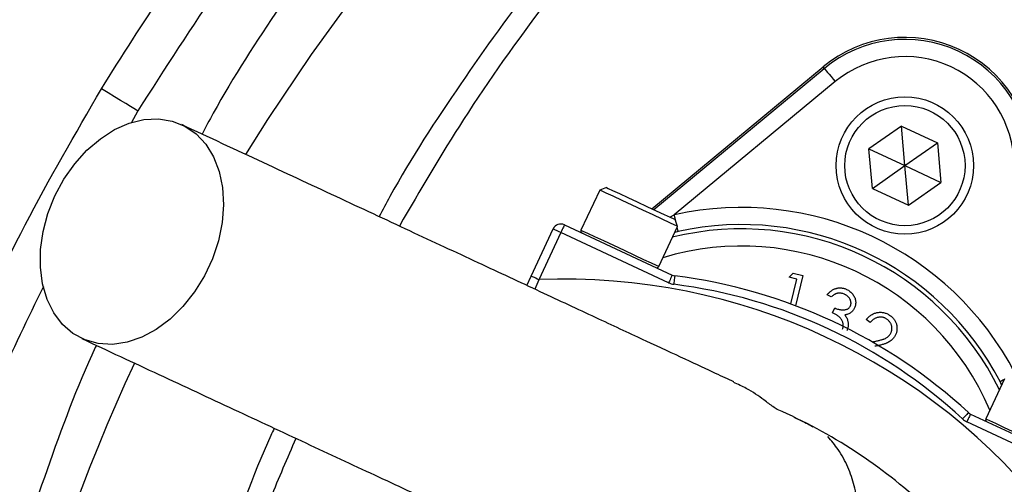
# Model space of a CAD drawing. Header units: millimetres. Extents: x 1218 to 2618, y 1282 to 2682.
# Tile 5 of 19: x 1687 to 1801, y 2070 to 2125. Entities that reach past the tile are written whole.
import ezdxf

# ---------------------------------------------------------------- set-up
doc = ezdxf.new("R2010")
doc.units = ezdxf.units.MM

msp = doc.modelspace()

# ---------------------------------------------------------------- linework, layer by layer
at = {"color": 7, "linetype": 'Continuous', "lineweight": 25}
for p, q in [((1760.36, 2102.55), (1780.31, 2119.07)), ((1760.59, 2102.45), (1780.45, 2118.89)), ((1780.45, 2118.89), (1780.31, 2119.07)), ((1781.73, 2117.35), (1762.99, 2101.84)), ((1789.43, 2112.17), (1785.64, 2109.52)), ((1789.43, 2112.17), (1793.61, 2110.22)), ((1789.83, 2107.57), (1789.43, 2112.17)), ((1789.83, 2107.57), (1793.61, 2110.22)), ((1793.61, 2110.22), (1794.02, 2105.62)), ((1786.05, 2104.92), (1785.64, 2109.52)), ((1785.64, 2109.52), (1789.83, 2107.57)), ((1786.05, 2104.92), (1789.83, 2107.57)), ((1789.83, 2107.57), (1794.02, 2105.62)), ((1790.23, 2102.97), (1789.83, 2107.57)), ((1790.23, 2102.97), (1794.02, 2105.62)), ((1754.3, 2104.72), (1752.12, 2100.05)), ((1755.09, 2105.01), (1754.3, 2104.72)), ((1754.3, 2104.72), (1754.3, 2104.72)), ((1786.05, 2104.92), (1790.23, 2102.97)), ((1763.36, 2100.49), (1763.07, 2101.29)), ((1746.32, 2094.7), (1748.87, 2100.19)), ((1749.78, 2099.76), (1747.22, 2094.28)), ((1762.32, 2093.91), (1749.78, 2099.76)), ((1750.2, 2100.67), (1762.75, 2094.82)), ((1761.18, 2095.83), (1763.36, 2100.49)), ((1763.43, 2099.89), (1763.03, 2099.79)), ((1745.81, 2093.62), (1746.32, 2094.7)), ((1776.34, 2094.57), (1776.82, 2095.05)), ((1777.25, 2094.35), (1776.34, 2094.57)), ((1776.55, 2091.45), (1777.25, 2094.35)), ((1776.82, 2095.05), (1777.96, 2094.78)), ((1777.96, 2094.78), (1777.11, 2091.24)), ((1781.26, 2092.28), (1780.78, 2092.51)), ((1781.42, 2090.43), (1781.68, 2090.99)), ((1785.8, 2089.3), (1785.34, 2089.64)), ((1786.01, 2087.04), (1786.08, 2087.05)), ((1801.42, 2082.74), (1799.25, 2078.08)), ((1801.09, 2082.03), (1800.91, 2082.41)), ((1797.47, 2078.63), (1810.02, 2072.78)), ((1809.59, 2071.87), (1797.05, 2077.72))]:
    msp.add_line(p, q, dxfattribs=at)
at = {"color": 1, "linetype": 'Continuous', "lineweight": 25}
for p, q in [((1700.54, 2113.94), (1699.75, 2112.52)), ((1762.45, 2101.58), (1762.99, 2101.84)), ((1747.22, 2094.28), (1746.76, 2093.17))]:
    msp.add_line(p, q, dxfattribs=at)
at = {"color": 7, "linetype": 'Continuous', "lineweight": 25, "flags": 128}
for points in [[(1713.12, 2108.87), (1715.67, 2112.94), (1720.74, 2120.52), (1726.11, 2127.92), (1731.77, 2135.11), (1737.7, 2142.08), (1743.91, 2148.84), (1750.38, 2155.36), (1757.1, 2161.63), (1764.07, 2167.65), (1771.26, 2173.42), (1778.68, 2178.91), (1786.32, 2184.13), (1794.15, 2189.06), (1802.17, 2193.69), (1810.37, 2198.03), (1818.73, 2202.07), (1827.25, 2205.79), (1835.91, 2209.2), (1844.69, 2212.28)], [(1780.45, 2118.89), (1780.48, 2118.86), (1780.55, 2118.77), (1780.67, 2118.62), (1780.83, 2118.43), (1781.03, 2118.2), (1781.24, 2117.94), (1781.48, 2117.65), (1781.73, 2117.35)], [(1700.54, 2113.94), (1700.38, 2114.03), (1700.09, 2114.21), (1699.67, 2114.47), (1699.14, 2114.79), (1698.52, 2115.17), (1697.82, 2115.59), (1697.07, 2116.04), (1696.3, 2116.51)], [(1690.89, 2104.05), (1691.94, 2106), (1693.19, 2107.78), (1694.62, 2109.37), (1696.18, 2110.7), (1697.83, 2111.76), (1699.54, 2112.51), (1701.25, 2112.93), (1702.93, 2113.01), (1704.53, 2112.75), (1706.01, 2112.16), (1707.32, 2111.26), (1708.45, 2110.05), (1709.35, 2108.59), (1710, 2106.89), (1710.39, 2105.02), (1710.51, 2103.01), (1710.35, 2100.93), (1709.92, 2098.81), (1709.23, 2096.72), (1708.29, 2094.72), (1707.14, 2092.85), (1705.79, 2091.16), (1704.3, 2089.69), (1702.68, 2088.49), (1701, 2087.59), (1699.28, 2087), (1697.58, 2086.75), (1695.94, 2086.84), (1694.39, 2087.26), (1692.99, 2088.01), (1691.77, 2089.07), (1690.75, 2090.41), (1689.97, 2091.99), (1689.45, 2093.78), (1689.2, 2095.73), (1689.22, 2097.78), (1689.51, 2099.89), (1690.08, 2102), (1690.89, 2104.05)], [(1763.36, 2100.49), (1763.34, 2100.5), (1763.05, 2100.64), (1762.45, 2100.92), (1761.58, 2101.32), (1760.51, 2101.82), (1759.31, 2102.38), (1758.08, 2102.95), (1756.9, 2103.5), (1755.87, 2103.99), (1755.05, 2104.37), (1754.52, 2104.62), (1754.3, 2104.72)], [(1755.09, 2105.01), (1755.1, 2105.01), (1755.3, 2104.91), (1755.81, 2104.67), (1756.59, 2104.31), (1757.57, 2103.86), (1758.67, 2103.34), (1759.8, 2102.81), (1760.88, 2102.31), (1761.81, 2101.88), (1762.52, 2101.55), (1762.95, 2101.35), (1763.07, 2101.29)], [(1749.78, 2099.76), (1749.6, 2099.85), (1749.43, 2099.93), (1749.27, 2100), (1749.14, 2100.06), (1749.02, 2100.12), (1748.94, 2100.16), (1748.89, 2100.18), (1748.87, 2100.19)], [(1750.2, 2100.67), (1750.19, 2100.65), (1750.17, 2100.6), (1750.13, 2100.52), (1750.08, 2100.41), (1750.01, 2100.27), (1749.94, 2100.11), (1749.86, 2099.94), (1749.78, 2099.76)], [(1747.22, 2094.28), (1747.04, 2094.36), (1746.87, 2094.44), (1746.72, 2094.52), (1746.58, 2094.58), (1746.47, 2094.63), (1746.38, 2094.67), (1746.33, 2094.7), (1746.32, 2094.7)], [(1762.75, 2094.82), (1762.74, 2094.8), (1762.71, 2094.75), (1762.68, 2094.67), (1762.62, 2094.56), (1762.56, 2094.42), (1762.49, 2094.26), (1762.41, 2094.09), (1762.32, 2093.91)], [(1763.04, 2094.73), (1763.04, 2094.72), (1763.03, 2094.66), (1763.02, 2094.57), (1763.01, 2094.44), (1762.99, 2094.29), (1762.97, 2094.12), (1762.94, 2093.94), (1762.92, 2093.74)], [(1797.21, 2078.8), (1797.2, 2078.79), (1797.16, 2078.75), (1797.1, 2078.68), (1797.02, 2078.59), (1796.91, 2078.47), (1796.8, 2078.35), (1796.67, 2078.21), (1796.54, 2078.07)], [(1797.47, 2078.63), (1797.46, 2078.61), (1797.44, 2078.56), (1797.4, 2078.48), (1797.35, 2078.36), (1797.28, 2078.23), (1797.21, 2078.07), (1797.13, 2077.9), (1797.05, 2077.72)]]:
    msp.add_lwpolyline(points, dxfattribs=at)
at = {"color": 1, "linetype": 'Continuous', "lineweight": 25, "flags": 128}
for points in [[(1763.19, 2100.96), (1763.16, 2101.1), (1763.08, 2101.46), (1762.99, 2101.84)], [(1752.12, 2100.05), (1752.12, 2100.05), (1752.34, 2099.95), (1752.87, 2099.7), (1753.69, 2099.32), (1754.73, 2098.84), (1755.9, 2098.29), (1757.14, 2097.71), (1758.34, 2097.15), (1759.41, 2096.65), (1760.28, 2096.25), (1760.88, 2095.97), (1761.16, 2095.84), (1761.18, 2095.83)], [(1763.43, 2099.89), (1763.42, 2099.93), (1763.39, 2100.05), (1763.35, 2100.23), (1763.31, 2100.4)], [(1801.38, 2082.65), (1801.22, 2082.57), (1801.06, 2082.48), (1800.95, 2082.43), (1800.91, 2082.41)], [(1799.25, 2078.08), (1799.31, 2078.05), (1799.69, 2077.87), (1800.36, 2077.56), (1801.29, 2077.12), (1802.41, 2076.6), (1803.63, 2076.03), (1804.85, 2075.46), (1806, 2074.93), (1806.98, 2074.47), (1807.73, 2074.12), (1808.18, 2073.91), (1808.31, 2073.85)]]:
    msp.add_lwpolyline(points, dxfattribs=at)
at = {"color": 7, "linetype": 'Continuous', "lineweight": 25}
for centre, radius in [((1918.04, 1981.79), 700), ((1918.04, 1981.79), 617.5), ((1918.04, 1981.79), 600), ((1918.04, 1981.79), 595), ((1918.04, 1981.79), 593.6), ((1918.04, 1981.79), 590.07), ((1918.04, 1981.79), 579), ((1918.04, 1981.79), 576), ((1918.04, 1981.79), 328), ((1918.04, 1981.79), 326.54), ((1918.04, 1981.79), 321.84), ((1918.04, 1981.79), 320.38), ((1918.04, 1981.79), 315), ((1918.04, 1981.79), 307.5), ((1918.04, 1981.79), 306.5), ((1918.04, 1981.79), 305), ((1918.04, 1981.79), 303), ((1789.83, 2107.57), 8), ((1789.83, 2107.57), 7)]:
    msp.add_circle(centre, radius, dxfattribs=at)
for centre, radius, start, end in [((1789.83, 2107.57), 14.93, 0.3695, 129.6305), ((1789.83, 2107.57), 14.7, 0.3695, 129.6305), ((1789.83, 2107.57), 12.7, 0.3695, 129.6305), ((1918.04, 1981.79), 125, 99.2069, 180), ((1918.04, 1981.79), 124, 99.2818, 180), ((1770.81, 2066.79), 35.91, 27.427, 102.573), ((1749.78, 2099.76), 1, 65, 155), ((1752.35, 2099.95), 0.25, 155, 245), ((1770.81, 2066.79), 33.91, 27.427, 102.573), ((1760.96, 2095.93), 0.25, 245, 335), ((1750.24, 2022.68), 71.67, 37.5829, 92.4171), ((1763.17, 2095.73), 1, 245, 262.8003), ((1755.32, 2033.55), 61.67, 47.1997, 82.8003), ((1763.17, 2095.73), 2, 245, 262.8003), ((1755.32, 2033.55), 60.67, 47.1997, 82.8003), ((1908.31, 1988.38), 229.32, 155.2014, 196.8814), ((1750.24, 2022.68), 61.67, 47.1997, 66.3645), ((1797.89, 2079.53), 2, 227.1997, 245), ((1797.89, 2079.53), 1, 227.1997, 245), ((1799.47, 2077.97), 0.25, 155, 245)]:
    msp.add_arc(centre, radius, start, end, dxfattribs=at)
at = {"color": 1, "linetype": 'Continuous', "lineweight": 25}
for radius, start, end in [(33.41, 26.0524, 103.9476), (31.41, 23.0383, 106.9617)]:
    msp.add_arc((1770.81, 2066.79), radius, start, end, dxfattribs=at)
at = {"color": 7, "linetype": 'Continuous', "lineweight": 25}
for points, knots in [([(2128.06, 2111.24), (2127.6, 2112.08), (2124.85, 2117.16), (2119.08, 2126.08), (2110.71, 2137.93), (2101.54, 2149.21), (2091.7, 2159.9), (2080.82, 2170.22), (2068.84, 2180.04), (2055.75, 2189.27), (2042, 2197.57), (2027.68, 2204.9), (2012.1, 2211.52), (1995.28, 2217.27), (1977.25, 2222.08), (1958.91, 2225.64), (1942.85, 2227.69), (1929.21, 2228.64), (1915.85, 2228.94), (1900.27, 2228.37), (1882.58, 2226.48), (1865.04, 2223.42), (1847.77, 2219.23), (1831.83, 2214.31), (1817.23, 2208.76), (1803.96, 2202.7), (1791.09, 2195.82), (1778.71, 2188.16), (1766.91, 2179.75), (1755.62, 2170.53), (1744.94, 2160.48), (1734.87, 2149.64), (1725.52, 2138.19), (1717.01, 2126.17), (1711.18, 2117.16), (1708.44, 2112.05), (1708.01, 2111.24)], [0, 0, 0, 0, 0.005798, 0.03487, 0.063988, 0.09309, 0.122124, 0.151054, 0.182691, 0.214454, 0.246262, 0.27803, 0.309672, 0.346247, 0.382916, 0.419591, 0.456176, 0.478087, 0.499998, 0.534769, 0.569662, 0.604611, 0.639532, 0.674328, 0.702974, 0.731744, 0.760575, 0.789402, 0.818163, 0.846804, 0.876264, 0.905815, 0.935406, 0.964977, 0.994454, 1, 1, 1, 1]), ([(1696.3, 2116.51), (1698.69, 2120.32), (1703.47, 2127.93), (1711.43, 2138.78), (1719.91, 2149.18), (1728.95, 2159.05), (1738.6, 2168.5), (1748.88, 2177.46), (1759.76, 2185.91), (1771.43, 2193.93), (1783.91, 2201.45), (1797.17, 2208.36), (1811, 2214.51), (1825.38, 2219.8), (1840.24, 2224.29), (1850.34, 2226.47), (1855.39, 2227.57)], [0, 0, 0, 0, 0.067428, 0.135067, 0.201997, 0.268978, 0.335908, 0.404808, 0.473766, 0.542667, 0.617477, 0.692359, 0.767169, 0.84475, 0.922414, 1, 1, 1, 1]), ([(1856.36, 2222.67), (1851.52, 2221.62), (1841.81, 2219.52), (1827.53, 2215.2), (1813.5, 2210.07), (1799.81, 2204.05), (1786.56, 2197.21), (1773.5, 2189.37), (1760.71, 2180.46), (1748.26, 2170.47), (1736.51, 2159.66), (1725.51, 2148.09), (1716.84, 2137.62), (1708.4, 2126.31), (1703.68, 2118.87), (1700.54, 2113.94)], [0, 0, 0, 0, 0.075976, 0.152255, 0.228686, 0.30511, 0.381377, 0.457344, 0.538669, 0.620276, 0.701979, 0.783588, 0.864915, 0.910389, 1, 1, 1, 1]), ([(1918.03, 2217.08), (1912.28, 2216.79), (1900.78, 2216.21), (1883.67, 2213.62), (1866.8, 2209.82), (1850.3, 2204.69), (1834.26, 2198.28), (1818.75, 2190.65), (1803.87, 2181.85), (1790.3, 2172.37), (1778.01, 2162.39), (1766.93, 2152.09), (1756.53, 2141.07), (1746.85, 2129.43), (1737.96, 2117.05), (1731.89, 2107.75), (1729.04, 2102.41), (1728.62, 2101.63)], [0, 0, 0, 0, 0.0743594, 0.1489487, 0.2235403, 0.297903, 0.3722361, 0.4467912, 0.5213513, 0.5956912, 0.6607434, 0.7260049, 0.791342, 0.8566123, 0.921672, 0.9885319, 1, 1, 1, 1]), ([(1918.03, 2214.78), (1912.54, 2214.51), (1901.57, 2213.97), (1885.24, 2211.57), (1869.13, 2208.03), (1853.3, 2203.25), (1837.85, 2197.29), (1822.9, 2190.18), (1808.55, 2181.99), (1794.85, 2172.77), (1781.87, 2162.55), (1769.66, 2151.41), (1758.29, 2139.4), (1747.84, 2126.58), (1738.62, 2113.64), (1733.41, 2104.7), (1730.98, 2100.53)], [0, 0, 0, 0, 0.071919, 0.143691, 0.21573, 0.287737, 0.359968, 0.432335, 0.504272, 0.576134, 0.648317, 0.720346, 0.792329, 0.864647, 0.936772, 1, 1, 1, 1]), ([(1857.04, 1729.31), (1852.07, 1730.61), (1842.15, 1733.2), (1827.58, 1738.19), (1812.66, 1744.24), (1797.52, 1751.57), (1782.27, 1760.27), (1767.62, 1769.97), (1753.66, 1780.62), (1740.48, 1792.17), (1728.12, 1804.6), (1716.62, 1817.85), (1706.01, 1831.85), (1696.37, 1846.52), (1687.75, 1861.77), (1680.21, 1877.57), (1673.75, 1893.86), (1668.37, 1910.56), (1664.12, 1927.56), (1661.03, 1944.8), (1659.14, 1962.22), (1658.43, 1979.76), (1658.88, 1997.33), (1660.51, 2014.81), (1663.35, 2032.34), (1667.47, 2049.83), (1672.87, 2067.24), (1679.49, 2084.24), (1687.18, 2100.77), (1693.26, 2111.27), (1696.3, 2116.51)], [0, 0, 0, 0, 0.031534, 0.063096, 0.09463, 0.130502, 0.166497, 0.202533, 0.238529, 0.274401, 0.310261, 0.346243, 0.382267, 0.41825, 0.45411, 0.489924, 0.525861, 0.561838, 0.597773, 0.633587, 0.669463, 0.705462, 0.741503, 0.777501, 0.813377, 0.85061, 0.887979, 0.925396, 0.962767, 1, 1, 1, 1]), ([(1769.92, 2082.37), (1769.25, 2082.69), (1767.72, 2083.4), (1764.31, 2084.99), (1759.75, 2087.11), (1754.22, 2089.69), (1747.81, 2092.68), (1740.6, 2096.05), (1732.67, 2099.74), (1724.12, 2103.73), (1715.05, 2107.96), (1708.82, 2110.86), (1705.65, 2112.34)], [0, 0, 0, 0, 0.067588, 0.154394, 0.245578, 0.341085, 0.440586, 0.544167, 0.651941, 0.763818, 0.879822, 1, 1, 1, 1]), ([(1780.78, 2092.51), (1780.82, 2092.56), (1780.89, 2092.66), (1781.02, 2092.78), (1781.14, 2092.9), (1781.28, 2093), (1781.41, 2093.09), (1781.55, 2093.17), (1781.7, 2093.23), (1781.85, 2093.27), (1782, 2093.31), (1782.15, 2093.32), (1782.3, 2093.33), (1782.45, 2093.32), (1782.6, 2093.3), (1782.75, 2093.26), (1782.9, 2093.22), (1783, 2093.17), (1783.05, 2093.15)], [0, 0, 0, 0, 0.072625, 0.141977, 0.208985, 0.273957, 0.336889, 0.398745, 0.460116, 0.520825, 0.580994, 0.640152, 0.698622, 0.757271, 0.816427, 0.876254, 0.937165, 1, 1, 1, 1]), ([(1783.05, 2093.15), (1783.12, 2093.12), (1783.25, 2093.05), (1783.44, 2092.91), (1783.61, 2092.76), (1783.76, 2092.59), (1783.89, 2092.4), (1783.99, 2092.2), (1784.06, 2092), (1784.1, 2091.79), (1784.11, 2091.58), (1784.09, 2091.38), (1784.05, 2091.18), (1784, 2091.06), (1783.98, 2091)], [0, 0, 0, 0, 0.090254, 0.17854, 0.266093, 0.354631, 0.441886, 0.525747, 0.608114, 0.690197, 0.770821, 0.848326, 0.924012, 1, 1, 1, 1]), ([(1782.79, 2092.59), (1782.73, 2092.62), (1782.61, 2092.67), (1782.41, 2092.71), (1782.23, 2092.73), (1782.07, 2092.72), (1781.94, 2092.69), (1781.85, 2092.66), (1781.76, 2092.62), (1781.66, 2092.57), (1781.56, 2092.52), (1781.46, 2092.45), (1781.36, 2092.37), (1781.3, 2092.31), (1781.26, 2092.28)], [0, 0, 0, 0, 0.1227119, 0.239685, 0.3518159, 0.4637661, 0.5208178, 0.5794483, 0.6406041, 0.7052975, 0.7736339, 0.8446694, 0.9200565, 1, 1, 1, 1]), ([(1783.49, 2091.23), (1783.5, 2091.26), (1783.53, 2091.31), (1783.55, 2091.4), (1783.56, 2091.5), (1783.56, 2091.59), (1783.55, 2091.68), (1783.53, 2091.78), (1783.5, 2091.88), (1783.46, 2091.97), (1783.41, 2092.07), (1783.35, 2092.16), (1783.28, 2092.25), (1783.2, 2092.33), (1783.11, 2092.4), (1783.01, 2092.47), (1782.91, 2092.54), (1782.83, 2092.57), (1782.79, 2092.59)], [0, 0, 0, 0, 0.05527, 0.109958, 0.163912, 0.218089, 0.273309, 0.330914, 0.390994, 0.454641, 0.518898, 0.583342, 0.648543, 0.715053, 0.782519, 0.852334, 0.924934, 1, 1, 1, 1]), ([(1781.68, 2090.99), (1781.75, 2090.96), (1781.88, 2090.9), (1782.08, 2090.83), (1782.29, 2090.79), (1782.48, 2090.77), (1782.67, 2090.76), (1782.84, 2090.77), (1783, 2090.81), (1783.13, 2090.86), (1783.25, 2090.93), (1783.35, 2091.02), (1783.43, 2091.12), (1783.47, 2091.19), (1783.49, 2091.23)], [0, 0, 0, 0, 0.110174, 0.215729, 0.318104, 0.417658, 0.511742, 0.59626, 0.673405, 0.744145, 0.810662, 0.874049, 0.936691, 1, 1, 1, 1]), ([(1783.98, 2091), (1783.95, 2090.94), (1783.89, 2090.83), (1783.78, 2090.68), (1783.66, 2090.55), (1783.52, 2090.44), (1783.37, 2090.34), (1783.2, 2090.27), (1783.02, 2090.21), (1782.89, 2090.19), (1782.82, 2090.18)], [0, 0, 0, 0, 0.128068, 0.250608, 0.37063, 0.490072, 0.610375, 0.734313, 0.863217, 1, 1, 1, 1]), ([(1782.56, 2088.5), (1782.58, 2088.55), (1782.62, 2088.66), (1782.65, 2088.82), (1782.66, 2088.99), (1782.64, 2089.17), (1782.6, 2089.34), (1782.53, 2089.51), (1782.44, 2089.66), (1782.34, 2089.79), (1782.25, 2089.88), (1782.17, 2089.95), (1782.07, 2090.03), (1781.97, 2090.11), (1781.85, 2090.19), (1781.72, 2090.27), (1781.57, 2090.35), (1781.47, 2090.4), (1781.42, 2090.43)], [0, 0, 0, 0, 0.066907, 0.13348, 0.201027, 0.271634, 0.342905, 0.413859, 0.485996, 0.560246, 0.599899, 0.644068, 0.691904, 0.744697, 0.801499, 0.862863, 0.929331, 1, 1, 1, 1]), ([(1782.82, 2090.18), (1782.86, 2090.12), (1782.95, 2090.01), (1783.06, 2089.83), (1783.14, 2089.64), (1783.17, 2089.5), (1783.19, 2089.44)], [0, 0, 0, 0, 0.253916, 0.503896, 0.750255, 1, 1, 1, 1]), ([(1783.19, 2089.44), (1783.2, 2089.39), (1783.22, 2089.29), (1783.23, 2089.15), (1783.23, 2089.01), (1783.22, 2088.87), (1783.2, 2088.73), (1783.17, 2088.59), (1783.12, 2088.45), (1783.08, 2088.36), (1783.07, 2088.32)], [0, 0, 0, 0, 0.128136, 0.254173, 0.378112, 0.501712, 0.623986, 0.747096, 0.872875, 1, 1, 1, 1]), ([(1785.34, 2089.64), (1785.38, 2089.7), (1785.47, 2089.81), (1785.62, 2089.96), (1785.78, 2090.09), (1785.94, 2090.2), (1786.12, 2090.29), (1786.3, 2090.37), (1786.48, 2090.43), (1786.68, 2090.47), (1786.87, 2090.48), (1787.07, 2090.49), (1787.26, 2090.47), (1787.44, 2090.43), (1787.62, 2090.37), (1787.8, 2090.3), (1787.98, 2090.2), (1788.08, 2090.13), (1788.14, 2090.09)], [0, 0, 0, 0, 0.0686281, 0.1346681, 0.19896, 0.2613623, 0.3233381, 0.3844389, 0.4463587, 0.5091721, 0.5715744, 0.632629, 0.6922727, 0.7521221, 0.8119703, 0.872834, 0.9353046, 1, 1, 1, 1]), ([(1787.78, 2089.65), (1787.74, 2089.68), (1787.66, 2089.73), (1787.54, 2089.79), (1787.42, 2089.85), (1787.3, 2089.89), (1787.17, 2089.91), (1787.05, 2089.93), (1786.91, 2089.93), (1786.78, 2089.91), (1786.65, 2089.88), (1786.52, 2089.84), (1786.39, 2089.79), (1786.27, 2089.72), (1786.15, 2089.64), (1786.03, 2089.54), (1785.91, 2089.43), (1785.84, 2089.35), (1785.8, 2089.3)], [0, 0, 0, 0, 0.062545, 0.123414, 0.182005, 0.239988, 0.296815, 0.354251, 0.412421, 0.47195, 0.532238, 0.592708, 0.654376, 0.718216, 0.784012, 0.852741, 0.924382, 1, 1, 1, 1]), ([(1788.09, 2087.89), (1788.11, 2087.92), (1788.16, 2087.99), (1788.21, 2088.1), (1788.26, 2088.21), (1788.29, 2088.32), (1788.31, 2088.44), (1788.32, 2088.56), (1788.32, 2088.68), (1788.3, 2088.81), (1788.28, 2088.94), (1788.24, 2089.06), (1788.19, 2089.17), (1788.13, 2089.28), (1788.06, 2089.38), (1787.97, 2089.48), (1787.88, 2089.57), (1787.81, 2089.62), (1787.78, 2089.65)], [0, 0, 0, 0, 0.062434, 0.12298, 0.182922, 0.242276, 0.301835, 0.362703, 0.424903, 0.489515, 0.55434, 0.617676, 0.679795, 0.742083, 0.804414, 0.867472, 0.932682, 1, 1, 1, 1]), ([(1788.14, 2090.09), (1788.19, 2090.05), (1788.3, 2089.96), (1788.44, 2089.83), (1788.56, 2089.69), (1788.66, 2089.54), (1788.75, 2089.38), (1788.82, 2089.22), (1788.87, 2089.04), (1788.9, 2088.87), (1788.91, 2088.69), (1788.91, 2088.51), (1788.9, 2088.34), (1788.86, 2088.17), (1788.81, 2088.01), (1788.74, 2087.85), (1788.66, 2087.7), (1788.59, 2087.6), (1788.56, 2087.55)], [0, 0, 0, 0, 0.070318, 0.137624, 0.202499, 0.265952, 0.32796, 0.389935, 0.451971, 0.515435, 0.578678, 0.639982, 0.699872, 0.75932, 0.818097, 0.877628, 0.938076, 1, 1, 1, 1]), ([(1694.03, 2087.42), (1697.02, 2086.02), (1702.96, 2083.26), (1711.69, 2079.18), (1720.11, 2075.26), (1728.1, 2071.53), (1735.56, 2068.05), (1742.33, 2064.89), (1748.07, 2062.22), (1752.7, 2060.06), (1756.07, 2058.49), (1757.6, 2057.78), (1758.26, 2057.46)], [0, 0, 0, 0, 0.113512, 0.2252, 0.335104, 0.443266, 0.549588, 0.654173, 0.757141, 0.845616, 0.932496, 1, 1, 1, 1]), ([(1786.08, 2087.05), (1786.16, 2087.07), (1786.32, 2087.1), (1786.54, 2087.14), (1786.74, 2087.19), (1786.92, 2087.23), (1787.09, 2087.28), (1787.23, 2087.32), (1787.36, 2087.36), (1787.49, 2087.41), (1787.65, 2087.49), (1787.81, 2087.6), (1787.96, 2087.73), (1788.04, 2087.84), (1788.09, 2087.89)], [0, 0, 0, 0, 0.110014, 0.211683, 0.304269, 0.388894, 0.464919, 0.53197, 0.591251, 0.642122, 0.733759, 0.823256, 0.911449, 1, 1, 1, 1]), ([(1788.56, 2087.55), (1788.51, 2087.49), (1788.41, 2087.36), (1788.22, 2087.19), (1788.02, 2087.05), (1787.83, 2086.95), (1787.67, 2086.88), (1787.53, 2086.82), (1787.37, 2086.77), (1787.19, 2086.72), (1787, 2086.67), (1786.79, 2086.62), (1786.56, 2086.57), (1786.4, 2086.54), (1786.32, 2086.53)], [0, 0, 0, 0, 0.098918, 0.196354, 0.293624, 0.392766, 0.446287, 0.505773, 0.571349, 0.644092, 0.72308, 0.808742, 0.901041, 1, 1, 1, 1]), ([(1695.7, 2086.64), (1695.66, 2086.55), (1693.46, 2081.83), (1689.89, 2072.16), (1685.09, 2057.69), (1681.14, 2042.31), (1678.08, 2026.06), (1676.12, 2008.97), (1675.35, 1991.77), (1675.77, 1974.58), (1677.4, 1957.54), (1680.24, 1940.71), (1684.23, 1924.15), (1689.35, 1907.84), (1695.66, 1891.97), (1701.02, 1880.2), (1704.62, 1873.94), (1705.38, 1872.62)], [0, 0, 0, 0, 0.0013731, 0.0701585, 0.1388803, 0.2074191, 0.2848618, 0.3625748, 0.4403799, 0.5180937, 0.5955371, 0.6721575, 0.7490421, 0.826012, 0.902888, 0.9795009, 1, 1, 1, 1]), ([(1774.97, 2079.17), (1774.82, 2079.26), (1774.49, 2079.46), (1773.28, 2080.38), (1771.74, 2081.49), (1770.4, 2082.09), (1769.9, 2082.32)], [0, 0, 0, 0, 0.190502, 0.439333, 0.78928, 1, 1, 1, 1]), ([(1776.89, 2078.28), (1777, 2078.23), (1777.87, 2077.83), (1778.5, 2077.49), (1779.05, 2077.2), (1779.13, 2077.16)], [0, 0, 0, 0, 0.108411, 0.870314, 1, 1, 1, 1]), ([(1716.41, 2076.98), (1716.28, 2076.7), (1713.98, 2071.7), (1710.38, 2061.64), (1705.67, 2046.69), (1702.05, 2031.28), (1699.4, 2015.51), (1697.8, 1999.58), (1697.25, 1983.6), (1697.76, 1967.97), (1699.19, 1952.75), (1700.9, 1942.93), (1701.75, 1938.02)], [0, 0, 0, 0, 0.006646, 0.116362, 0.225725, 0.338163, 0.450973, 0.563911, 0.676725, 0.789166, 0.894583, 1, 1, 1, 1]), ([(1718.94, 2075.8), (1717.93, 2073.48), (1714.73, 2066.11), (1710.49, 2053.23), (1706.2, 2037.27), (1703.1, 2021.03), (1701.12, 2004.6), (1700.3, 1988.09), (1700.64, 1971.54), (1702.06, 1955.02), (1703.98, 1944.11), (1704.95, 1938.65)], [0, 0, 0, 0, 0.054277, 0.172209, 0.290262, 0.408486, 0.526458, 0.644757, 0.762646, 0.881135, 1, 1, 1, 1]), ([(1770.15, 2053.15), (1770.91, 2053.16), (1772.44, 2053.18), (1774.7, 2053.7), (1776.85, 2054.56), (1778.84, 2055.79), (1780.58, 2057.33), (1782.05, 2059.14), (1783.18, 2061.17), (1783.96, 2063.37), (1784.36, 2065.65), (1784.37, 2067.99), (1784, 2070.27), (1783.23, 2072.48), (1782.19, 2074.43), (1781.27, 2075.52), (1780.85, 2076.01)], [0, 0, 0, 0, 0.071324, 0.1427, 0.216148, 0.287487, 0.360898, 0.432199, 0.50557, 0.576847, 0.650192, 0.72147, 0.794814, 0.866116, 0.939485, 1, 1, 1, 1])]:
    msp.add_open_spline(points, degree=3, knots=knots, dxfattribs=at)
at = {"color": 1, "linetype": 'Continuous', "lineweight": 25}
msp.add_open_spline([(1689.55, 2093.5), (1687.73, 2089.76), (1683.31, 2080.65), (1677.59, 2065.59), (1672.25, 2048.53), (1668.22, 2031.37), (1665.44, 2014.18), (1663.84, 1997.03), (1663.4, 1979.8), (1664.1, 1962.59), (1665.95, 1945.51), (1668.98, 1928.6), (1673.15, 1911.92), (1678.42, 1895.54), (1684.77, 1879.56), (1692.17, 1864.06), (1700.62, 1849.11), (1710.08, 1834.72), (1720.48, 1820.99), (1731.77, 1807.99), (1743.89, 1795.8), (1756.82, 1784.48), (1770.51, 1774.04), (1784.88, 1764.52), (1799.84, 1755.99), (1814.65, 1748.82), (1829.18, 1742.93), (1843.3, 1738.07), (1852.93, 1735.54), (1857.75, 1734.28)], degree=3, knots=[0, 0, 0, 0, 0.027443, 0.066811, 0.106129, 0.145304, 0.183049, 0.220924, 0.258843, 0.296718, 0.334464, 0.372145, 0.409954, 0.447808, 0.485617, 0.523299, 0.561028, 0.598886, 0.636787, 0.674645, 0.712374, 0.750114, 0.787983, 0.825895, 0.863764, 0.901503, 0.934326, 0.967177, 1, 1, 1, 1], dxfattribs=at)

doc.saveas('drawing.dxf')
